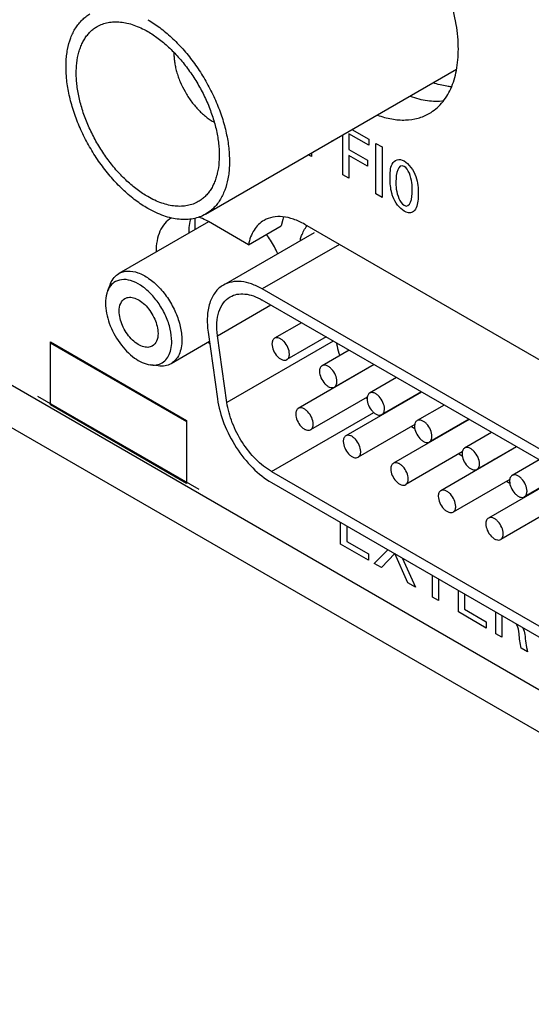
# Model space of a CAD drawing. Header units: inches. Extents: x 0 to 34, y 0 to 22.
# Tile 61 of 78: x 27.7 to 28.1, y 16.9 to 17.7. Entities that reach past the tile are written whole.
import ezdxf

# ---------------------------------------------------------------- set-up
doc = ezdxf.new("R2010")
doc.units = ezdxf.units.IN
doc.header["$LTSCALE"] = 1.87
doc.header["$MEASUREMENT"] = 0
doc.layers.get('0').update_dxf_attribs({"linetype": 'CONTINUOUS'})
doc.layers.add('02___PRT_ALL_AXES', color=7, linetype='CONTINUOUS')

msp = doc.modelspace()

# ---------------------------------------------------------------- linework, layer by layer
at = {"color": 7, "linetype": 'CONTINUOUS'}
for p, q in [((27.85193, 17.53845), (28.05549, 17.65599)), ((27.85428, 17.53225), (27.7817, 17.49035)), ((27.84359, 17.52608), (27.84359, 17.53511)), ((27.93989, 17.52337), (27.86636, 17.48091)), ((27.96043, 17.51392), (27.89786, 17.47779)), ((27.77492, 17.48218), (27.77252, 17.47631)), ((28.36702, 17.2069), (27.89786, 17.47779)), ((28.36702, 17.19792), (27.89786, 17.46881)), ((27.86165, 17.43989), (27.9048, 17.4648)), ((27.92975, 17.4504), (27.90788, 17.43777)), ((27.85399, 17.44275), (27.86159, 17.38856)), ((27.72585, 17.43423), (27.83652, 17.37033)), ((27.72621, 17.43484), (27.83652, 17.37115)), ((27.72621, 17.38381), (27.72621, 17.43484)), ((27.85506, 17.43512), (27.82396, 17.41717)), ((27.86925, 17.38569), (27.86165, 17.43989)), ((27.95553, 17.43551), (27.86925, 17.38569)), ((27.94975, 17.43885), (27.91788, 17.42045)), ((27.96829, 17.42815), (27.94642, 17.41552)), ((27.81349, 17.41538), (27.80721, 17.41623)), ((27.98861, 17.41641), (27.92715, 17.38092)), ((27.98829, 17.4166), (27.95642, 17.3982)), ((27.62369, 17.40626), (28.55832, 16.86662)), ((28.00682, 17.40589), (27.98496, 17.39327)), ((28.02715, 17.39416), (27.96569, 17.35867)), ((28.02682, 17.39435), (27.99496, 17.37595)), ((27.84677, 17.31502), (27.71595, 17.39055)), ((27.98301, 17.39008), (27.93715, 17.3636)), ((28.01267, 17.38618), (28.013, 17.38599)), ((28.01512, 17.38721), (28.01479, 17.3874)), ((27.83652, 17.32012), (27.72621, 17.38381)), ((27.90546, 17.3297), (27.98838, 17.37758)), ((27.99855, 17.37802), (27.99888, 17.37783)), ((28.0097, 17.38408), (28.0097, 17.38446)), ((28.04536, 17.38364), (28.02349, 17.37102)), ((27.83652, 17.37115), (27.83652, 17.32012)), ((28.06569, 17.37191), (28.00423, 17.33642)), ((28.06536, 17.3721), (28.0335, 17.3537)), ((28.02155, 17.36783), (27.97569, 17.34135)), ((28.01888, 17.36629), (28.02157, 17.36473)), ((28.04791, 17.36187), (28.04579, 17.36064)), ((28.04781, 17.36196), (28.04791, 17.36187)), ((28.0481, 17.36176), (28.04791, 17.36187)), ((28.05125, 17.36357), (28.05118, 17.36391)), ((28.0533, 17.36513), (28.05338, 17.3648)), ((28.0839, 17.36139), (28.06203, 17.34877)), ((28.03709, 17.35577), (28.03741, 17.35558)), ((28.04429, 17.35993), (28.04443, 17.35972)), ((28.06008, 17.34558), (28.01423, 17.3191)), ((28.10422, 17.34966), (28.04276, 17.31417)), ((28.1039, 17.34985), (28.07203, 17.33145)), ((28.05741, 17.34404), (28.06011, 17.34248)), ((28.08295, 17.33775), (28.08313, 17.33748)), ((28.08645, 17.33962), (28.08433, 17.33839)), ((28.08636, 17.33972), (28.08645, 17.33962)), ((28.08664, 17.3395), (28.08645, 17.33962)), ((28.08868, 17.34068), (28.08868, 17.34101)), ((28.08988, 17.34137), (28.0898, 17.34171)), ((28.09192, 17.34293), (28.092, 17.3426)), ((28.12244, 17.33914), (28.10057, 17.32652)), ((27.90546, 17.3297), (28.35942, 17.06759)), ((28.07563, 17.33352), (28.07595, 17.33333)), ((28.09862, 17.32333), (28.05276, 17.29685)), ((28.14276, 17.32741), (28.0813, 17.29192)), ((28.09595, 17.32179), (28.09865, 17.32023)), ((28.14244, 17.32759), (28.11057, 17.3092)), ((27.90546, 17.32072), (28.35942, 17.05861)), ((28.11416, 17.31127), (28.11449, 17.31108)), ((28.13716, 17.30108), (28.0913, 17.2746))]:
    msp.add_line(p, q, dxfattribs=at)
at = {"color": 40, "linetype": 'CONTINUOUS'}
for p, q in [((27.96317, 17.57046), (27.96317, 17.60268)), ((27.98427, 17.59437), (27.96817, 17.60367)), ((27.96817, 17.60367), (27.96817, 17.59092)), ((27.97069, 17.60703), (27.98427, 17.59919)), ((27.95492, 17.59792), (27.95417, 17.59736)), ((27.98427, 17.59919), (27.98427, 17.59437)), ((27.99013, 17.59581), (27.99504, 17.59297)), ((27.99013, 17.55489), (27.99013, 17.59581)), ((27.99504, 17.59297), (27.99504, 17.55206)), ((27.93773, 17.58515), (27.93526, 17.58657)), ((27.93773, 17.58799), (27.93773, 17.58515)), ((27.96817, 17.59092), (27.98334, 17.58216)), ((27.98334, 17.5774), (27.96817, 17.58616)), ((27.96817, 17.58616), (27.96817, 17.56757)), ((27.98334, 17.58216), (27.98334, 17.5774)), ((27.96817, 17.56757), (27.96317, 17.57046)), ((27.99504, 17.55206), (27.99013, 17.55489)), ((28.55832, 16.90086), (27.65334, 17.42338)), ((27.96149, 17.27092), (27.96149, 17.28837)), ((27.9664, 17.28554), (27.9664, 17.27308)), ((27.98412, 17.25786), (27.96149, 17.27092)), ((27.9664, 17.27308), (27.98412, 17.26285)), ((27.9887, 17.25521), (27.99989, 17.2662)), ((27.98412, 17.26285), (27.98412, 17.25786)), ((28.00543, 17.26312), (27.99463, 17.25178)), ((28.01598, 17.23946), (28.00543, 17.26312)), ((28.01131, 17.2596), (28.02217, 17.23589)), ((27.99463, 17.25178), (27.9887, 17.25521)), ((28.03612, 17.22783), (28.03612, 17.24528)), ((28.04099, 17.24247), (28.04099, 17.22502)), ((28.02217, 17.23589), (28.01598, 17.23946)), ((28.04099, 17.22502), (28.03612, 17.22783)), ((28.05695, 17.2158), (28.05695, 17.23325)), ((28.06186, 17.23042), (28.06186, 17.21796)), ((28.06186, 17.21796), (28.07958, 17.20773)), ((28.07958, 17.20274), (28.05695, 17.2158)), ((28.08744, 17.1982), (28.08744, 17.21565)), ((28.09231, 17.21284), (28.09231, 17.19539)), ((28.07958, 17.20773), (28.07958, 17.20274)), ((28.09231, 17.19539), (28.08744, 17.1982)), ((28.11311, 17.18338), (28.10786, 17.18641))]:
    msp.add_line(p, q, dxfattribs=at)
at = {"color": 7, "linetype": 'CONTINUOUS'}
for centre, radius, start, end in [((27.87883, 17.64945), 0.0415, 239.99615, 241.41441), ((27.84528, 17.47843), 0.07093, 33.28165, 37.97177), ((27.84387, 17.47745), 0.07265, 23.47712, 33.3148), ((27.97147, 17.50562), 0.04437, 163.94696, 165.34179), ((28.04558, 17.45305), 0.08975, 211.8671, 212.07603), ((28.03223, 17.44157), 0.0721, 226.09799, 226.82695), ((27.96736, 17.35577), 0.00335, 117.63978, 119.96081)]:
    msp.add_arc(centre, radius, start, end, dxfattribs=at)
at = {"color": 40, "linetype": 'CONTINUOUS'}
msp.add_arc((27.95186, 17.60135), 0.00461, 287.51326, 300.05802, dxfattribs=at)
at = {"color": 7, "linetype": 'CONTINUOUS'}
for points, knots in [([(27.80505, 17.5431), (27.80339, 17.54405), (27.80009, 17.54611), (27.79353, 17.55074), (27.78551, 17.55749), (27.77646, 17.56679), (27.76801, 17.57721), (27.76035, 17.58854), (27.75365, 17.60054), (27.74805, 17.61294), (27.74366, 17.62549), (27.74058, 17.63791), (27.73887, 17.64995), (27.73863, 17.65963), (27.73918, 17.66693), (27.74019, 17.67362), (27.74189, 17.67991), (27.74435, 17.68563), (27.74649, 17.68948), (27.74895, 17.69295), (27.75172, 17.69602), (27.75479, 17.69868), (27.75702, 17.70016), (27.75817, 17.70083)], [0, 0, 0, 0, 0.030666, 0.062405, 0.128736, 0.198321, 0.270289, 0.343658, 0.41738, 0.490396, 0.561673, 0.630262, 0.695341, 0.756281, 0.785088, 0.812748, 0.864641, 0.889025, 0.912471, 0.935112, 0.957114, 0.978671, 1, 1, 1, 1]), ([(27.80505, 17.55269), (27.8036, 17.55353), (27.80071, 17.55532), (27.79497, 17.55938), (27.78796, 17.56528), (27.78004, 17.57341), (27.77265, 17.58253), (27.76596, 17.59244), (27.76009, 17.60293), (27.75519, 17.61378), (27.75135, 17.62475), (27.74908, 17.63392), (27.74788, 17.64112), (27.7473, 17.64633), (27.74703, 17.6514), (27.74709, 17.65781), (27.74776, 17.66395), (27.74909, 17.66972), (27.75038, 17.67368), (27.75196, 17.67736), (27.75383, 17.68072), (27.75598, 17.68376), (27.75841, 17.68645), (27.76109, 17.68877), (27.76304, 17.69007), (27.76405, 17.69065)], [0, 0, 0, 0, 0.030659, 0.062398, 0.128729, 0.198307, 0.270272, 0.343635, 0.417353, 0.490364, 0.561637, 0.630221, 0.663253, 0.695321, 0.72635, 0.756286, 0.812712, 0.839232, 0.86465, 0.889032, 0.912476, 0.935116, 0.957117, 0.978673, 1, 1, 1, 1]), ([(27.76405, 17.69065), (27.76539, 17.69143), (27.76825, 17.69277), (27.77287, 17.69404), (27.77779, 17.69459), (27.78297, 17.69441), (27.78834, 17.69351), (27.79388, 17.6919), (27.79951, 17.68959), (27.8032, 17.68766), (27.80505, 17.68659)], [0, 0, 0, 0, 0.10801, 0.218057, 0.331993, 0.451354, 0.577265, 0.710485, 0.851432, 1, 1, 1, 1]), ([(27.80505, 17.69618), (27.80671, 17.69523), (27.81001, 17.69317), (27.81657, 17.68854), (27.82459, 17.68179), (27.83364, 17.67249), (27.84209, 17.66207), (27.84974, 17.65073), (27.85645, 17.63874), (27.86205, 17.62634), (27.86644, 17.61379), (27.86952, 17.60137), (27.87123, 17.58933), (27.87147, 17.57965), (27.87091, 17.57235), (27.86991, 17.56566), (27.86821, 17.55937), (27.86575, 17.55365), (27.86361, 17.5498), (27.86115, 17.54633), (27.85837, 17.54326), (27.85531, 17.5406), (27.85308, 17.53912), (27.85193, 17.53845)], [0, 0, 0, 0, 0.030666, 0.062405, 0.128736, 0.198321, 0.270289, 0.343658, 0.41738, 0.490396, 0.561673, 0.630262, 0.695341, 0.756281, 0.785088, 0.812748, 0.864641, 0.889025, 0.912471, 0.935112, 0.957114, 0.978671, 1, 1, 1, 1]), ([(27.80505, 17.68659), (27.8065, 17.68575), (27.80939, 17.68396), (27.81513, 17.6799), (27.82214, 17.674), (27.83006, 17.66587), (27.83745, 17.65675), (27.84414, 17.64684), (27.85, 17.63635), (27.85491, 17.6255), (27.85875, 17.61452), (27.86102, 17.60536), (27.86222, 17.59816), (27.8628, 17.59295), (27.86306, 17.58788), (27.863, 17.58147), (27.86234, 17.57532), (27.86101, 17.56956), (27.85972, 17.5656), (27.85814, 17.56192), (27.85627, 17.55856), (27.85412, 17.55552), (27.85169, 17.55283), (27.84901, 17.55051), (27.84706, 17.54921), (27.84605, 17.54863)], [0, 0, 0, 0, 0.030659, 0.062398, 0.128729, 0.198307, 0.270272, 0.343635, 0.417353, 0.490364, 0.561637, 0.630221, 0.663253, 0.695321, 0.72635, 0.756286, 0.812712, 0.839232, 0.86465, 0.889032, 0.912476, 0.935116, 0.957117, 0.978673, 1, 1, 1, 1]), ([(27.82628, 17.66966), (27.82624, 17.66843), (27.8263, 17.66589), (27.82669, 17.66203), (27.82739, 17.65805), (27.8284, 17.65399), (27.8297, 17.6499), (27.83183, 17.64441), (27.83512, 17.63773), (27.83916, 17.63147), (27.84278, 17.62681), (27.84564, 17.62356), (27.84862, 17.62058), (27.85169, 17.61789), (27.85483, 17.61553), (27.857, 17.61415), (27.85808, 17.61352)], [0, 0, 0, 0, 0.055243, 0.113093, 0.17332, 0.235629, 0.299676, 0.365075, 0.498202, 0.63158, 0.69729, 0.76176, 0.824591, 0.885448, 0.944025, 1, 1, 1, 1]), ([(28.05136, 17.64171), (28.05015, 17.64182), (28.04512, 17.64247), (28.04018, 17.64376), (28.03654, 17.64501)], [0, 0, 0, 0, 0.239863, 1, 1, 1, 1]), ([(27.84605, 17.54863), (27.84471, 17.54785), (27.84185, 17.54651), (27.83723, 17.54524), (27.83231, 17.54469), (27.82713, 17.54487), (27.82175, 17.54577), (27.81622, 17.54738), (27.81059, 17.54969), (27.8069, 17.55162), (27.80505, 17.55269)], [0, 0, 0, 0, 0.10801, 0.218057, 0.331993, 0.451354, 0.577265, 0.710485, 0.851432, 1, 1, 1, 1]), ([(27.85193, 17.53845), (27.85039, 17.53756), (27.84713, 17.53604), (27.84185, 17.53457), (27.83622, 17.53395), (27.8303, 17.53415), (27.82415, 17.53518), (27.81782, 17.53703), (27.81139, 17.53966), (27.80716, 17.54187), (27.80505, 17.5431)], [0, 0, 0, 0, 0.10801, 0.218057, 0.331993, 0.451351, 0.577271, 0.710487, 0.851412, 1, 1, 1, 1]), ([(27.92882, 17.51789), (27.92913, 17.51895), (27.93042, 17.52289), (27.93236, 17.52663), (27.93418, 17.52909)], [0, 0, 0, 0, 0.264068, 1, 1, 1, 1]), ([(27.77492, 17.48218), (27.77563, 17.4839), (27.77743, 17.48708), (27.78021, 17.48948), (27.7817, 17.49035)], [0, 0, 0, 0, 0.519217, 1, 1, 1, 1]), ([(27.7817, 17.49035), (27.78381, 17.49156), (27.78912, 17.49293), (27.79765, 17.49122), (27.80637, 17.48645), (27.81473, 17.47905), (27.82211, 17.4696), (27.82792, 17.45886), (27.83169, 17.44771), (27.83271, 17.44012), (27.83271, 17.43651)], [0, 0, 0, 0, 0.086933, 0.186403, 0.303795, 0.437613, 0.582118, 0.729437, 0.871173, 1, 1, 1, 1]), ([(27.77747, 17.48291), (27.77694, 17.48252), (27.77483, 17.48071), (27.77332, 17.47826), (27.77252, 17.47631)], [0, 0, 0, 0, 0.238953, 1, 1, 1, 1]), ([(27.82449, 17.43524), (27.82449, 17.43858), (27.82354, 17.4456), (27.81997, 17.45588), (27.8145, 17.46574), (27.80758, 17.47431), (27.7998, 17.48088), (27.79175, 17.4849), (27.78392, 17.48595), (27.77926, 17.48422), (27.77747, 17.48291)], [0, 0, 0, 0, 0.130111, 0.273424, 0.422057, 0.56709, 0.700295, 0.815992, 0.913496, 1, 1, 1, 1]), ([(27.89786, 17.47779), (27.89509, 17.47939), (27.88959, 17.48201), (27.88114, 17.48405), (27.87321, 17.48385), (27.86843, 17.48211), (27.86636, 17.48091)], [0, 0, 0, 0, 0.289779, 0.549061, 0.782227, 1, 1, 1, 1]), ([(27.77252, 17.47631), (27.77222, 17.47558), (27.77112, 17.47235), (27.77075, 17.46889), (27.77075, 17.46627)], [0, 0, 0, 0, 0.23143, 1, 1, 1, 1]), ([(27.86636, 17.48091), (27.86381, 17.47944), (27.85909, 17.47513), (27.85474, 17.46604), (27.85294, 17.4549), (27.8534, 17.44693), (27.85399, 17.44275)], [0, 0, 0, 0, 0.208547, 0.438278, 0.701392, 1, 1, 1, 1]), ([(27.87186, 17.47139), (27.87357, 17.47238), (27.87751, 17.47381), (27.88406, 17.47397), (27.89104, 17.47229), (27.89557, 17.47013), (27.89786, 17.46881)], [0, 0, 0, 0, 0.217772, 0.450951, 0.710199, 1, 1, 1, 1]), ([(27.77075, 17.46627), (27.77075, 17.46076), (27.77328, 17.4492), (27.78155, 17.43382), (27.79293, 17.42174), (27.80261, 17.41686), (27.80721, 17.41623)], [0, 0, 0, 0, 0.250937, 0.527444, 0.788165, 1, 1, 1, 1]), ([(27.78189, 17.45984), (27.78189, 17.46196), (27.78241, 17.46591), (27.785, 17.46915), (27.7865, 17.47002)], [0, 0, 0, 0, 0.550777, 1, 1, 1, 1]), ([(27.7865, 17.47002), (27.78761, 17.47066), (27.7904, 17.47138), (27.7949, 17.47048), (27.79949, 17.46797), (27.80551, 17.46263), (27.81117, 17.45388), (27.81336, 17.44564), (27.81336, 17.44167)], [0, 0, 0, 0, 0.087146, 0.186862, 0.304545, 0.438692, 0.730153, 1, 1, 1, 1]), ([(27.86165, 17.43989), (27.86116, 17.44334), (27.86078, 17.44992), (27.86227, 17.45911), (27.86586, 17.46661), (27.86975, 17.47017), (27.87186, 17.47139)], [0, 0, 0, 0, 0.298619, 0.56171, 0.791449, 1, 1, 1, 1]), ([(27.80875, 17.43148), (27.80764, 17.43084), (27.80485, 17.43012), (27.80035, 17.43102), (27.79576, 17.43353), (27.78973, 17.43888), (27.78408, 17.44762), (27.78189, 17.45586), (27.78189, 17.45984)], [0, 0, 0, 0, 0.087146, 0.186862, 0.304545, 0.438692, 0.730153, 1, 1, 1, 1]), ([(27.81336, 17.44167), (27.81336, 17.43954), (27.81284, 17.43559), (27.81025, 17.43235), (27.80875, 17.43148)], [0, 0, 0, 0, 0.550777, 1, 1, 1, 1]), ([(27.81466, 17.41692), (27.81617, 17.41748), (27.81908, 17.41925), (27.82226, 17.42351), (27.82414, 17.42901), (27.82449, 17.43308), (27.82449, 17.43524)], [0, 0, 0, 0, 0.219192, 0.449706, 0.707566, 1, 1, 1, 1]), ([(27.83271, 17.43651), (27.83271, 17.43437), (27.83238, 17.4303), (27.83073, 17.4247), (27.82796, 17.42016), (27.82535, 17.41797), (27.82396, 17.41717)], [0, 0, 0, 0, 0.289745, 0.549074, 0.782218, 1, 1, 1, 1]), ([(27.90788, 17.43777), (27.90721, 17.43738), (27.90604, 17.43592), (27.90581, 17.43415), (27.90581, 17.43319)], [0, 0, 0, 0, 0.449232, 1, 1, 1, 1]), ([(27.90581, 17.43319), (27.90581, 17.43141), (27.90679, 17.4277), (27.90934, 17.42377), (27.91204, 17.42137), (27.91411, 17.42024), (27.91613, 17.41984), (27.91738, 17.42016), (27.91788, 17.42045)], [0, 0, 0, 0, 0.269846, 0.561291, 0.695439, 0.813131, 0.912852, 1, 1, 1, 1]), ([(27.91995, 17.42503), (27.91995, 17.42681), (27.91897, 17.43052), (27.91643, 17.43445), (27.91372, 17.43685), (27.91166, 17.43798), (27.90964, 17.43838), (27.90838, 17.43806), (27.90788, 17.43777)], [0, 0, 0, 0, 0.269846, 0.561291, 0.695439, 0.813131, 0.912852, 1, 1, 1, 1]), ([(27.95808, 17.43404), (27.95823, 17.43319), (27.95894, 17.42974), (27.9599, 17.42633), (27.96075, 17.4238)], [0, 0, 0, 0, 0.243817, 1, 1, 1, 1]), ([(27.82396, 17.41717), (27.82246, 17.41631), (27.81899, 17.41509), (27.81534, 17.41512), (27.81349, 17.41538)], [0, 0, 0, 0, 0.48073, 1, 1, 1, 1]), ([(27.91788, 17.42045), (27.91856, 17.42084), (27.91972, 17.4223), (27.91995, 17.42407), (27.91995, 17.42503)], [0, 0, 0, 0, 0.449232, 1, 1, 1, 1]), ([(27.80721, 17.41623), (27.80787, 17.41614), (27.81037, 17.41593), (27.81293, 17.41628), (27.81466, 17.41692)], [0, 0, 0, 0, 0.265002, 1, 1, 1, 1]), ([(27.94642, 17.41552), (27.94575, 17.41513), (27.94458, 17.41367), (27.94435, 17.4119), (27.94435, 17.41094)], [0, 0, 0, 0, 0.449232, 1, 1, 1, 1]), ([(27.94435, 17.41094), (27.94435, 17.40916), (27.94533, 17.40545), (27.94787, 17.40152), (27.95058, 17.39912), (27.95265, 17.39799), (27.95467, 17.39759), (27.95592, 17.39791), (27.95642, 17.3982)], [0, 0, 0, 0, 0.269846, 0.561291, 0.695439, 0.813131, 0.912852, 1, 1, 1, 1]), ([(27.95849, 17.40278), (27.95849, 17.40456), (27.95751, 17.40827), (27.95497, 17.4122), (27.95226, 17.4146), (27.9502, 17.41573), (27.94817, 17.41613), (27.94692, 17.41581), (27.94642, 17.41552)], [0, 0, 0, 0, 0.269846, 0.561291, 0.695439, 0.813131, 0.912852, 1, 1, 1, 1]), ([(27.95642, 17.3982), (27.9571, 17.39859), (27.95826, 17.40005), (27.95849, 17.40182), (27.95849, 17.40278)], [0, 0, 0, 0, 0.449232, 1, 1, 1, 1]), ([(27.98496, 17.39327), (27.98428, 17.39288), (27.98312, 17.39142), (27.98289, 17.38965), (27.98289, 17.38869)], [0, 0, 0, 0, 0.449232, 1, 1, 1, 1]), ([(27.99703, 17.38053), (27.99703, 17.38231), (27.99605, 17.38601), (27.9935, 17.38995), (27.9908, 17.39235), (27.98873, 17.39347), (27.98671, 17.39388), (27.98546, 17.39356), (27.98496, 17.39327)], [0, 0, 0, 0, 0.269846, 0.561291, 0.695439, 0.813131, 0.912852, 1, 1, 1, 1]), ([(27.86159, 17.38856), (27.86254, 17.38178), (27.86637, 17.36804), (27.87615, 17.34903), (27.88919, 17.3326), (27.89988, 17.32394), (27.90546, 17.32072)], [0, 0, 0, 0, 0.247184, 0.509881, 0.7673, 1, 1, 1, 1]), ([(27.90546, 17.3297), (27.90086, 17.33236), (27.89203, 17.3395), (27.88127, 17.35307), (27.8732, 17.36876), (27.87004, 17.3801), (27.86925, 17.38569)], [0, 0, 0, 0, 0.232701, 0.49012, 0.752817, 1, 1, 1, 1]), ([(27.98289, 17.38869), (27.98289, 17.38691), (27.98387, 17.3832), (27.98641, 17.37927), (27.98912, 17.37687), (27.99118, 17.37574), (27.9932, 17.37534), (27.99446, 17.37566), (27.99496, 17.37595)], [0, 0, 0, 0, 0.269846, 0.561291, 0.695439, 0.813131, 0.912852, 1, 1, 1, 1]), ([(27.92715, 17.38092), (27.92648, 17.38053), (27.92531, 17.37907), (27.92508, 17.3773), (27.92508, 17.37635)], [0, 0, 0, 0, 0.449232, 1, 1, 1, 1]), ([(27.93922, 17.36818), (27.93922, 17.36997), (27.93824, 17.37367), (27.9357, 17.3776), (27.93299, 17.38), (27.93093, 17.38113), (27.92891, 17.38153), (27.92765, 17.38121), (27.92715, 17.38092)], [0, 0, 0, 0, 0.269846, 0.561291, 0.695439, 0.813131, 0.912852, 1, 1, 1, 1]), ([(27.99496, 17.37595), (27.99563, 17.37634), (27.9968, 17.3778), (27.99703, 17.37957), (27.99703, 17.38053)], [0, 0, 0, 0, 0.449232, 1, 1, 1, 1]), ([(27.92508, 17.37635), (27.92508, 17.37456), (27.92606, 17.37086), (27.92861, 17.36693), (27.93131, 17.36452), (27.93338, 17.3634), (27.9354, 17.36299), (27.93665, 17.36331), (27.93715, 17.3636)], [0, 0, 0, 0, 0.269846, 0.561291, 0.695439, 0.813131, 0.912852, 1, 1, 1, 1]), ([(28.0235, 17.37102), (28.02282, 17.37063), (28.02166, 17.36917), (28.02142, 17.3674), (28.02142, 17.36644)], [0, 0, 0, 0, 0.449232, 1, 1, 1, 1]), ([(28.03557, 17.35827), (28.03557, 17.36006), (28.03458, 17.36376), (28.03204, 17.36769), (28.02933, 17.3701), (28.02727, 17.37122), (28.02525, 17.37163), (28.02399, 17.37131), (28.0235, 17.37102)], [0, 0, 0, 0, 0.269846, 0.561291, 0.695439, 0.813131, 0.912852, 1, 1, 1, 1]), ([(27.93715, 17.3636), (27.93783, 17.36399), (27.93899, 17.36545), (27.93922, 17.36723), (27.93922, 17.36818)], [0, 0, 0, 0, 0.449232, 1, 1, 1, 1]), ([(28.02142, 17.36644), (28.02142, 17.36465), (28.02241, 17.36095), (28.02495, 17.35702), (28.02766, 17.35462), (28.02972, 17.35349), (28.03174, 17.35309), (28.033, 17.35341), (28.0335, 17.3537)], [0, 0, 0, 0, 0.269846, 0.561291, 0.695439, 0.813131, 0.912852, 1, 1, 1, 1]), ([(27.96569, 17.35867), (27.96501, 17.35828), (27.96385, 17.35682), (27.96362, 17.35505), (27.96362, 17.35409)], [0, 0, 0, 0, 0.449232, 1, 1, 1, 1]), ([(27.96362, 17.35409), (27.96362, 17.35231), (27.9646, 17.34861), (27.96714, 17.34467), (27.96985, 17.34227), (27.97191, 17.34115), (27.97393, 17.34074), (27.97519, 17.34106), (27.97569, 17.34135)], [0, 0, 0, 0, 0.269846, 0.561291, 0.695439, 0.813131, 0.912852, 1, 1, 1, 1]), ([(27.97776, 17.34593), (27.97776, 17.3477), (27.9768, 17.35136), (27.9743, 17.35527), (27.97163, 17.35768), (27.96958, 17.35883), (27.96758, 17.35928), (27.96632, 17.359), (27.96581, 17.35874)], [0, 0, 0, 0, 0.26876, 0.559468, 0.693802, 0.812095, 0.912571, 1, 1, 1, 1]), ([(28.0335, 17.3537), (28.03417, 17.35409), (28.03533, 17.35555), (28.03557, 17.35732), (28.03557, 17.35827)], [0, 0, 0, 0, 0.449232, 1, 1, 1, 1]), ([(27.97569, 17.34135), (27.97636, 17.34174), (27.97753, 17.3432), (27.97776, 17.34497), (27.97776, 17.34593)], [0, 0, 0, 0, 0.449232, 1, 1, 1, 1]), ([(28.06203, 17.34877), (28.06136, 17.34838), (28.06019, 17.34692), (28.05996, 17.34514), (28.05996, 17.34419)], [0, 0, 0, 0, 0.449232, 1, 1, 1, 1]), ([(28.0741, 17.33602), (28.0741, 17.33781), (28.07312, 17.34151), (28.07058, 17.34544), (28.06787, 17.34785), (28.06581, 17.34897), (28.06379, 17.34938), (28.06253, 17.34905), (28.06203, 17.34877)], [0, 0, 0, 0, 0.269846, 0.561291, 0.695439, 0.813131, 0.912852, 1, 1, 1, 1]), ([(28.05996, 17.34419), (28.05996, 17.3424), (28.06094, 17.3387), (28.06349, 17.33477), (28.06619, 17.33237), (28.06826, 17.33124), (28.07028, 17.33084), (28.07153, 17.33116), (28.07203, 17.33145)], [0, 0, 0, 0, 0.269846, 0.561291, 0.695439, 0.813131, 0.912852, 1, 1, 1, 1]), ([(28.00423, 17.33642), (28.00355, 17.33603), (28.00239, 17.33457), (28.00216, 17.3328), (28.00216, 17.33184)], [0, 0, 0, 0, 0.449232, 1, 1, 1, 1]), ([(28.00216, 17.33184), (28.00216, 17.33006), (28.00314, 17.32635), (28.00568, 17.32242), (28.00839, 17.32002), (28.01045, 17.31889), (28.01247, 17.31849), (28.01373, 17.31881), (28.01423, 17.3191)], [0, 0, 0, 0, 0.269846, 0.561291, 0.695439, 0.813131, 0.912852, 1, 1, 1, 1]), ([(28.0163, 17.32368), (28.0163, 17.32546), (28.01532, 17.32917), (28.01277, 17.3331), (28.01007, 17.3355), (28.008, 17.33663), (28.00598, 17.33703), (28.00473, 17.33671), (28.00423, 17.33642)], [0, 0, 0, 0, 0.269846, 0.561291, 0.695439, 0.813131, 0.912852, 1, 1, 1, 1]), ([(28.07203, 17.33145), (28.07271, 17.33184), (28.07387, 17.33329), (28.0741, 17.33507), (28.0741, 17.33602)], [0, 0, 0, 0, 0.449232, 1, 1, 1, 1]), ([(28.01423, 17.3191), (28.0149, 17.31949), (28.01607, 17.32095), (28.0163, 17.32272), (28.0163, 17.32368)], [0, 0, 0, 0, 0.449232, 1, 1, 1, 1]), ([(28.10057, 17.32652), (28.09989, 17.32613), (28.09873, 17.32467), (28.0985, 17.32289), (28.0985, 17.32194)], [0, 0, 0, 0, 0.449232, 1, 1, 1, 1]), ([(28.0985, 17.32194), (28.0985, 17.32015), (28.09948, 17.31645), (28.10202, 17.31252), (28.10473, 17.31012), (28.1068, 17.30899), (28.10882, 17.30858), (28.11007, 17.30891), (28.11057, 17.3092)], [0, 0, 0, 0, 0.269846, 0.561291, 0.695439, 0.813131, 0.912852, 1, 1, 1, 1]), ([(28.11264, 17.31377), (28.11264, 17.31556), (28.11166, 17.31926), (28.10912, 17.32319), (28.10641, 17.32559), (28.10434, 17.32672), (28.10232, 17.32713), (28.10107, 17.3268), (28.10057, 17.32652)], [0, 0, 0, 0, 0.269846, 0.561291, 0.695439, 0.813131, 0.912852, 1, 1, 1, 1]), ([(28.04276, 17.31417), (28.04209, 17.31378), (28.04092, 17.31232), (28.04069, 17.31055), (28.04069, 17.30959)], [0, 0, 0, 0, 0.449232, 1, 1, 1, 1]), ([(28.05483, 17.30143), (28.05483, 17.30321), (28.05385, 17.30692), (28.05131, 17.31085), (28.0486, 17.31325), (28.04654, 17.31438), (28.04452, 17.31478), (28.04326, 17.31446), (28.04276, 17.31417)], [0, 0, 0, 0, 0.269846, 0.561291, 0.695439, 0.813131, 0.912852, 1, 1, 1, 1]), ([(28.11057, 17.3092), (28.11124, 17.30959), (28.11241, 17.31104), (28.11264, 17.31282), (28.11264, 17.31377)], [0, 0, 0, 0, 0.449232, 1, 1, 1, 1]), ([(28.04069, 17.30959), (28.04069, 17.30781), (28.04167, 17.3041), (28.04422, 17.30017), (28.04693, 17.29777), (28.04899, 17.29664), (28.05101, 17.29624), (28.05226, 17.29656), (28.05276, 17.29685)], [0, 0, 0, 0, 0.269846, 0.561291, 0.695439, 0.813131, 0.912852, 1, 1, 1, 1]), ([(28.05276, 17.29685), (28.05344, 17.29724), (28.0546, 17.2987), (28.05483, 17.30047), (28.05483, 17.30143)], [0, 0, 0, 0, 0.449232, 1, 1, 1, 1]), ([(28.0813, 17.29192), (28.08063, 17.29153), (28.07946, 17.29007), (28.07923, 17.2883), (28.07923, 17.28734)], [0, 0, 0, 0, 0.449232, 1, 1, 1, 1]), ([(28.09337, 17.27918), (28.09337, 17.28096), (28.09239, 17.28467), (28.08985, 17.2886), (28.08714, 17.291), (28.08508, 17.29213), (28.08306, 17.29253), (28.0818, 17.29221), (28.0813, 17.29192)], [0, 0, 0, 0, 0.269846, 0.561291, 0.695439, 0.813131, 0.912852, 1, 1, 1, 1]), ([(28.07923, 17.28734), (28.07923, 17.28556), (28.08021, 17.28185), (28.08276, 17.27792), (28.08546, 17.27552), (28.08753, 17.27439), (28.08955, 17.27399), (28.0908, 17.27431), (28.0913, 17.2746)], [0, 0, 0, 0, 0.269846, 0.561291, 0.695439, 0.813131, 0.912852, 1, 1, 1, 1]), ([(28.0913, 17.2746), (28.09198, 17.27499), (28.09314, 17.27645), (28.09337, 17.27822), (28.09337, 17.27918)], [0, 0, 0, 0, 0.449232, 1, 1, 1, 1])]:
    msp.add_open_spline(points, degree=3, knots=knots, dxfattribs=at)
at = {"color": 40, "linetype": 'CONTINUOUS'}
for points, knots in [([(28.00162, 17.56741), (28.00162, 17.57166), (28.00154, 17.58087), (28.00898, 17.58402), (28.013, 17.58169)], [0, 0, 0, 0, 0.477876, 1, 1, 1, 1]), ([(28.013, 17.58169), (28.01679, 17.5795), (28.02436, 17.56866), (28.02439, 17.55948), (28.02439, 17.55517)], [0, 0, 0, 0, 0.504064, 1, 1, 1, 1]), ([(28.01963, 17.55741), (28.01963, 17.55957), (28.01981, 17.56516), (28.01649, 17.57514), (28.01305, 17.57713)], [0, 0, 0, 0, 0.351718, 1, 1, 1, 1]), ([(28.00383, 17.55271), (28.00352, 17.5536), (28.00195, 17.55873), (28.00162, 17.56363), (28.00162, 17.56741)], [0, 0, 0, 0, 0.175059, 1, 1, 1, 1]), ([(28.00633, 17.56498), (28.00633, 17.56294), (28.0062, 17.5574), (28.00951, 17.54761), (28.01295, 17.54562)], [0, 0, 0, 0, 0.339353, 1, 1, 1, 1]), ([(28.02439, 17.55517), (28.02439, 17.55309), (28.02421, 17.54697), (28.02235, 17.54138), (28.01967, 17.54004)], [0, 0, 0, 0, 0.330138, 1, 1, 1, 1]), ([(28.10624, 17.19817), (28.10603, 17.20042), (28.1056, 17.20363), (28.10394, 17.20596), (28.10369, 17.20627)], [0, 0, 0, 0, 0.86295, 1, 1, 1, 1])]:
    msp.add_open_spline(points, degree=3, knots=knots, dxfattribs=at)
for points in [[(28.01305, 17.57713), (28.00791, 17.5801), (28.00633, 17.57091), (28.00633, 17.56498)], [(28.01295, 17.54562), (28.01799, 17.54272), (28.01963, 17.5516), (28.01963, 17.55741)], [(28.0129, 17.54095), (28.00934, 17.543), (28.0054, 17.54811), (28.00383, 17.55271)], [(28.01967, 17.54004), (28.01791, 17.53915), (28.01532, 17.53955), (28.0129, 17.54095)], [(28.10932, 17.20302), (28.11018, 17.20113), (28.11075, 17.19916), (28.1109, 17.19752)], [(28.10786, 17.18641), (28.10686, 17.19046), (28.10664, 17.1943), (28.10624, 17.19817)], [(28.1109, 17.19752), (28.11134, 17.19292), (28.11186, 17.18823), (28.11311, 17.18338)]]:
    msp.add_open_spline(points, degree=3, dxfattribs=at)
at = {"layer": '02___PRT_ALL_AXES', "color": 7, "linetype": 'CONTINUOUS'}
for p, q in [((27.88665, 17.51366), (27.85419, 17.5324)), ((27.88665, 17.51366), (27.91316, 17.52897)), ((27.91458, 17.53419), (27.91316, 17.52897)), ((28.43084, 17.24232), (27.93233, 17.53015)), ((27.85419, 17.43443), (27.85508, 17.43494)), ((27.85419, 17.43443), (27.85524, 17.43382))]:
    msp.add_line(p, q, dxfattribs=at)
for centre, radius, start, end in [((27.94781, 17.52266), 0.03517, 157.25266, 160.85122), ((27.89231, 17.52325), 0.05403, 177.02557, 180.14575)]:
    msp.add_arc(centre, radius, start, end, dxfattribs=at)
for points, knots in [([(28.05696, 17.6722), (28.05696, 17.67897), (28.05563, 17.69307), (28.05042, 17.7143), (28.04209, 17.73571), (28.03101, 17.75639), (28.01764, 17.7755), (28.00253, 17.79221), (27.98633, 17.80583), (27.97463, 17.81284), (27.96877, 17.81556)], [0, 0, 0, 0, 0.115374, 0.240427, 0.371902, 0.506361, 0.639928, 0.768818, 0.889679, 1, 1, 1, 1]), ([(28.0334, 17.62014), (28.03526, 17.62122), (28.03885, 17.62372), (28.04528, 17.63004), (28.05166, 17.64043), (28.05607, 17.65548), (28.05696, 17.66645), (28.05696, 17.6722)], [0, 0, 0, 0, 0.108164, 0.218335, 0.451303, 0.710679, 1, 1, 1, 1]), ([(28.01784, 17.63412), (28.0224, 17.63248), (28.03139, 17.63011), (28.04073, 17.62994), (28.04507, 17.63051)], [0, 0, 0, 0, 0.525165, 1, 1, 1, 1]), ([(27.99133, 17.61881), (27.99511, 17.61745), (28.00259, 17.61536), (28.01379, 17.61443), (28.02423, 17.61588), (28.03054, 17.61849), (28.0334, 17.62014)], [0, 0, 0, 0, 0.278227, 0.533807, 0.771793, 1, 1, 1, 1]), ([(27.82419, 17.53537), (27.82221, 17.53422), (27.81849, 17.5311), (27.81455, 17.52463), (27.81221, 17.51666), (27.81176, 17.51085), (27.81177, 17.5078)], [0, 0, 0, 0, 0.217657, 0.450782, 0.710053, 1, 1, 1, 1]), ([(27.83957, 17.53446), (27.83941, 17.5338), (27.83879, 17.53103), (27.83847, 17.5282), (27.83836, 17.52605)], [0, 0, 0, 0, 0.240213, 1, 1, 1, 1]), ([(27.85419, 17.5324), (27.85355, 17.53277), (27.85104, 17.53416), (27.84841, 17.53534), (27.84641, 17.53606)], [0, 0, 0, 0, 0.258808, 1, 1, 1, 1]), ([(27.89933, 17.53342), (27.89773, 17.5325), (27.89469, 17.53019), (27.89102, 17.52559), (27.88826, 17.51999), (27.88709, 17.51584), (27.88665, 17.51366)], [0, 0, 0, 0, 0.229358, 0.46816, 0.723787, 1, 1, 1, 1]), ([(27.93233, 17.53015), (27.92944, 17.53182), (27.92367, 17.53456), (27.91482, 17.53671), (27.9065, 17.53649), (27.9015, 17.53468), (27.89933, 17.53342)], [0, 0, 0, 0, 0.289448, 0.549146, 0.782332, 1, 1, 1, 1])]:
    msp.add_open_spline(points, degree=3, knots=knots, dxfattribs=at)

doc.saveas('drawing.dxf')
